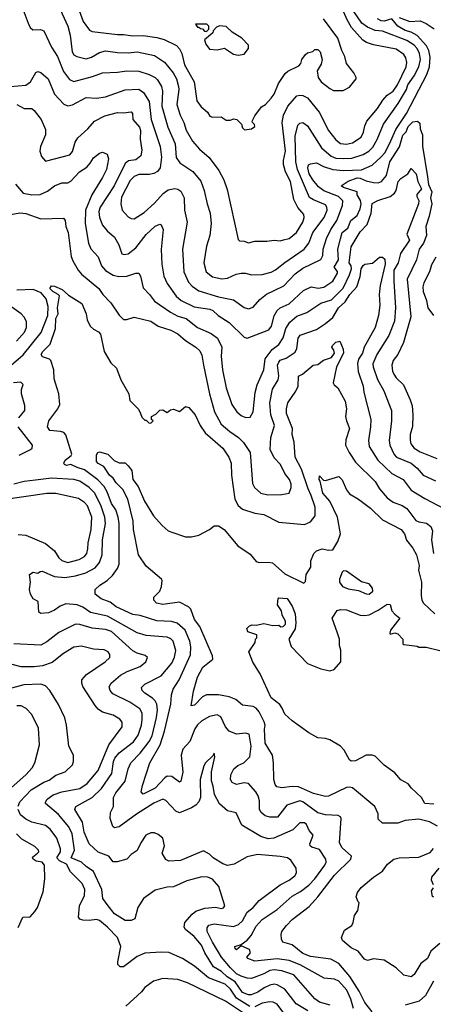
# Model space of a CAD drawing. Extents: x 1793424 to 1900092, y 321114 to 470632.
# Tile 233 of 256: x 1846395 to 1849141, y 435322 to 441859. Entities that reach past the tile are written whole.
import ezdxf

# ---------------------------------------------------------------- set-up
doc = ezdxf.new("R2010")
doc.units = 0

msp = doc.modelspace()

# ---------------------------------------------------------------- linework, layer by layer
at = {"layer": '0CON05XD'}
for points in [[(1846615.7, 442035), (1846714.5, 441814.5), (1846730, 441755), (1846742.5, 441645), (1846755, 441626), (1846775, 441614.2), (1846835, 441599.4), (1846870.7, 441609.3), (1846925, 441640.8), (1846965, 441650.8), (1847045, 441640), (1847115, 441639.4), (1847175, 441645.6), (1847289.8, 441619.8), (1847356.3, 441576.3), (1847414.4, 441505), (1847435.5, 441465), (1847450, 441415), (1847452.2, 441395), (1847437.5, 441295), (1847460, 441225), (1847485.4, 441175.4), (1847500.5, 441125), (1847542, 441052), (1847589.1, 440999.1), (1847653, 440943), (1847716.6, 440856.6), (1847749.2, 440795), (1847771.7, 440731.7), (1847845, 440400), (1847855, 440390), (1847885, 440387.5), (1847915, 440376.7), (1847955, 440388.8), (1848035, 440388.8), (1848085, 440396), (1848125, 440391.2), (1848146.7, 440396.7), (1848185, 440406), (1848232, 440445), (1848275.7, 440515), (1848284.2, 440545), (1848282, 440565), (1848242.4, 440612.4), (1848214.3, 440665), (1848192.2, 440785), (1848158.8, 440848.8), (1848146.4, 440896.4), (1848146.4, 440923.6), (1848160.5, 440985), (1848137.3, 441175), (1848146.7, 441225), (1848175, 441284.2), (1848235, 441352), (1848255, 441357.5), (1848274.3, 441354.3), (1848305, 441339.2), (1848382.9, 441245), (1848445, 441124), (1848495, 441060), (1848525, 441037.5), (1848565, 441033.1), (1848605, 441040.6), (1848661.4, 441078.6), (1848677.8, 441112.2), (1848685.5, 441154.5), (1848700, 441185), (1848771.4, 441268.6), (1848805.6, 441325), (1848835, 441356.9), (1848875.6, 441385), (1848903.3, 441426.7), (1848961.5, 441545), (1848966.5, 441575), (1848959.4, 441605), (1848945, 441627.5), (1848895, 441661.9), (1848745, 441690.6), (1848697.4, 441707.4), (1848673, 441723), (1848597.3, 441807.3), (1848568.3, 441858.3), (1848518.5, 441975)], [(1846780.5, 441945), (1846816.4, 441846.4), (1846858.9, 441788.9), (1846875, 441779.2), (1847045, 441760.4), (1847085, 441761.2), (1847145, 441750.9), (1847213.8, 441753.8), (1847305, 441740), (1847355, 441726.5), (1847435, 441687.5), (1847455, 441666.2), (1847470.8, 441635), (1847489.8, 441559.8), (1847552.2, 441445), (1847570.9, 441320.9), (1847600.3, 441280.3), (1847642.5, 441245), (1847658.3, 441218.3), (1847675, 441212.5), (1847733, 441213), (1847765, 441192.5), (1847795, 441192.5), (1847815, 441200), (1847837, 441197), (1847867.5, 441165), (1847875, 441140), (1847886.4, 441126.4), (1847935, 441134), (1847955, 441150), (1847953.8, 441163.8), (1847940, 441175), (1847937.5, 441185), (1847955, 441220), (1848000.7, 441279.3), (1848027.5, 441295), (1848065, 441337.5), (1848083.8, 441365), (1848114.3, 441435.7), (1848157.9, 441502.1), (1848175, 441516.2), (1848248.8, 441551.2), (1848261.7, 441568.3), (1848267.5, 441595), (1848293.6, 441626.4), (1848305, 441637.5), (1848341.7, 441648.3), (1848355, 441660), (1848375, 441660), (1848390, 441645), (1848402.5, 441595), (1848397, 441563), (1848370.7, 441519.3), (1848376.7, 441475), (1848396.1, 441446.1), (1848455, 441402.5), (1848478.3, 441388.3), (1848541.7, 441388.3), (1848585, 441410), (1848630, 441465), (1848630, 441475), (1848612.5, 441505), (1848565, 441567.5), (1848553.8, 441615), (1848533.3, 441655), (1848506.7, 441735), (1848412.5, 441865)], [(1846416.7, 441925), (1846450, 441835), (1846465, 441806.7), (1846482.3, 441792.3), (1846533.9, 441793.9), (1846554.1, 441784.1), (1846605.5, 441675.5), (1846645, 441613.8), (1846685.6, 441515), (1846725, 441461.2), (1846755, 441448), (1846878.9, 441481.1), (1846945, 441505.7), (1847045, 441509.4), (1847105, 441520), (1847185, 441516), (1847255, 441495.8), (1847294.4, 441474.4), (1847309.8, 441459.8), (1847335.8, 441414.2), (1847341.9, 441385), (1847339.5, 441285), (1847379.1, 441145), (1847427.8, 441035), (1847433.5, 440943.5), (1847458.3, 440908.3), (1847545, 440850), (1847597.4, 440787.4), (1847620, 440725), (1847639.4, 440635), (1847660, 440575), (1847665.8, 440505.8), (1847657.5, 440425), (1847634.2, 440355), (1847617.5, 440245), (1847633.6, 440183.6), (1847675, 440150.8), (1847737.3, 440137.3), (1847775, 440142.5), (1847831.3, 440168.7), (1847865, 440175.8), (1847895, 440176), (1847935, 440165.8), (1848005, 440167.5), (1848065, 440182.9), (1848092.8, 440197.2), (1848155, 440247.1), (1848284.7, 440335.3), (1848314.5, 440375), (1848342.2, 440445), (1848416.2, 440545), (1848435.5, 440595), (1848434.5, 440614.5), (1848425, 440628.6), (1848345, 440661.9), (1848318.8, 440678.8), (1848238.8, 440865), (1848228.7, 440915), (1848224.6, 441085), (1848241.3, 441158.7), (1848255, 441172), (1848275, 441176), (1848305, 441154), (1848398.1, 441008.1), (1848462.1, 440952.1), (1848495, 440940), (1848545, 440938), (1848599.8, 440940.2), (1848675, 440964.5), (1848712.9, 440985), (1848738.8, 441011.2), (1848767.6, 441062.4), (1848809.5, 441165), (1848908.7, 441301.3), (1848962.5, 441395), (1848972.8, 441427.2), (1849014.8, 441485.2), (1849046.2, 441545), (1849056.8, 441595), (1849050.4, 441635), (1849035, 441666.5), (1849015, 441688.5), (1848965, 441720.4), (1848805, 441781.5), (1848755, 441786.2), (1848705, 441808), (1848666.2, 441835), (1848613, 441913)], [(1846334.4, 441414.4), (1846435, 441424.3), (1846465.8, 441445), (1846502.3, 441507.7), (1846515, 441513.8), (1846535, 441507.5), (1846583.8, 441465), (1846625.7, 441365), (1846687.6, 441297.6), (1846715, 441286), (1846745, 441293.8), (1846835, 441342.5), (1846905, 441338), (1846965, 441346.9), (1847095, 441393.3), (1847185, 441397.9), (1847217.1, 441375), (1847254.5, 441314.5), (1847267.1, 441195), (1847326.4, 441016.4), (1847335.5, 440945), (1847326.5, 440875), (1847309.4, 440850.6), (1847285, 440836.9), (1847255, 440830.6), (1847185, 440830), (1847155, 440817.1), (1847129.1, 440790.9), (1847070.5, 440679.5), (1847065.7, 440635), (1847076, 440595), (1847115, 440550), (1847135, 440539.2), (1847155, 440537.5), (1847221.1, 440578.9), (1847289.1, 440640.9), (1847347.5, 440705), (1847380.3, 440729.7), (1847425, 440737.5), (1847445, 440734), (1847465, 440720), (1847487.1, 440675), (1847488.6, 440595), (1847505.8, 440515), (1847475.8, 440335), (1847485.7, 440185), (1847515.8, 440115), (1847539.8, 440089.8), (1847585, 440059.4), (1847715, 440018.9), (1847815, 439998.1), (1847885, 439948), (1847915, 439940), (1847945, 439951.2), (1847988.6, 440001.4), (1848032.8, 440037.2), (1848085, 440060), (1848147.9, 440092.1), (1848225, 440171.4), (1848275, 440208.6), (1848395, 440266.7), (1848406.8, 440293.2), (1848410.6, 440335), (1848431.1, 440405), (1848460, 440465), (1848500, 440525), (1848538.5, 440625), (1848540, 440655), (1848511.9, 440685), (1848413.5, 440723.5), (1848378.3, 440748.3), (1848340.4, 440795), (1848316.9, 440835), (1848308.2, 440875), (1848312, 440895), (1848325, 440902.5), (1848365, 440908.5), (1848412.9, 440882.9), (1848475, 440864.7), (1848545, 440858), (1848665, 440862.5), (1848735, 440891.9), (1848795, 440947.1), (1848818.9, 440975), (1848851.1, 441035), (1848891.5, 441128.5), (1848963.6, 441235), (1849099.1, 441495), (1849116.1, 441545), (1849120.5, 441610.5), (1849111.2, 441655), (1849095.8, 441685.8), (1849033.6, 441753.6), (1848995, 441775.5), (1848955, 441786.4), (1848905, 441814.5), (1848865, 441863.3), (1848815, 441849.4), (1848795, 441851.1), (1848770, 441865)], [(1847635, 441780), (1847650, 441795), (1847650, 441815), (1847638.3, 441828.3), (1847561.7, 441828.3), (1847575, 441810), (1847585, 441810), (1847595, 441800), (1847608.3, 441798.3), (1847621.7, 441781.7), (1847635, 441780)], [(1847845, 441622.5), (1847885, 441630), (1847913.3, 441666.7), (1847915, 441690), (1847870, 441735), (1847806.4, 441776.4), (1847765, 441812.5), (1847722.5, 441817.5), (1847701.7, 441808.3), (1847680, 441785), (1847678.3, 441771.7), (1847622.5, 441725), (1847630, 441695), (1847655, 441662.5), (1847705, 441657.5), (1847755, 441670), (1847815, 441630), (1847845, 441622.5)], [(1848915, 441872.9), (1848985, 441847.1), (1849055, 441850.4), (1849094.1, 441834.1), (1849147.3, 441797.3)], [(1846375, 441295.8), (1846425, 441268.8), (1846475, 441268.8), (1846491.2, 441255), (1846536.6, 441196.6), (1846565, 441130), (1846567.1, 441095), (1846533.6, 441016.4), (1846528.6, 440985), (1846540.3, 440950.3), (1846565, 440920), (1846728, 440962), (1846745.4, 440984.6), (1846762.2, 441045), (1846780, 441075), (1846846.9, 441133.1), (1846891.2, 441185), (1846960.7, 441219.3), (1847045, 441242), (1847085, 441240), (1847135, 441246.7), (1847143.3, 441235), (1847145.8, 441195), (1847191.2, 441145), (1847196.4, 441123.6), (1847194.3, 441065), (1847206.8, 440993.2), (1847199.2, 440955), (1847165, 440927.1), (1847117.5, 440922.5), (1847095.4, 440904.6), (1847022.2, 440755), (1846928.5, 440615), (1846920.9, 440585), (1846925.6, 440545.6), (1846944.6, 440494.6), (1846975, 440456.2), (1847025, 440413.8), (1847052.9, 440365), (1847073.8, 440305), (1847090.5, 440300.5), (1847115.5, 440304.5), (1847166, 440345), (1847235, 440432), (1847295, 440487.5), (1847325, 440501.2), (1847335, 440496.7), (1847348.1, 440465), (1847333, 440333), (1847338.6, 440235), (1847352.5, 440155), (1847373, 440107), (1847433, 440023), (1847466, 439995), (1847552.8, 439952.8), (1847656.3, 439936.3), (1847677.3, 439927.3), (1847712, 439895), (1847785, 439848), (1847885, 439750), (1847905, 439743.3), (1848049.6, 439800.4), (1848066.2, 439823.8), (1848085, 439892.5), (1848105, 439928.8), (1848124.5, 439945.5), (1848185, 439973.3), (1848279.3, 440060.7), (1848330, 440085), (1848376.6, 440076.6), (1848415, 440081.9), (1848475, 440121.9), (1848505.5, 440175), (1848506.1, 440186.1), (1848483.5, 440215), (1848511.8, 440265), (1848507.1, 440335), (1848524.3, 440404.3), (1848535, 440445.6), (1848572.7, 440475), (1848594, 440526), (1848635, 440558.8), (1848656.4, 440603.6), (1848662.1, 440635), (1848658, 440658), (1848636.5, 440695), (1848635.5, 440715.5), (1848545, 440743.8), (1848530, 440755), (1848575, 440787.5), (1848635, 440808.7), (1848655, 440807.1), (1848695, 440787.8), (1848745, 440776.7), (1848775, 440774.7), (1848796.2, 440783.8), (1848830.4, 440825), (1848851.8, 440915), (1848916.6, 441015), (1848938.4, 441091.6), (1848961.8, 441115), (1848975, 441148.5), (1849005, 441179.6), (1849035.7, 441185.7), (1849052.3, 441172.3), (1849054, 441135), (1849069.4, 441095), (1849069.4, 441019.4), (1849103.6, 440815), (1849109.2, 440765), (1849130.4, 440715), (1849122.2, 440675), (1849131.8, 440635), (1849114.6, 440555), (1849091.6, 440485), (1849096.9, 440425), (1849075.3, 440374.7), (1849048.1, 440335), (1849030, 440265), (1848968.2, 440135), (1848992.7, 439885), (1848944.4, 439715.6), (1848905.7, 439635), (1848874.5, 439595.5), (1848865.8, 439565), (1848870, 439525), (1848878.6, 439505), (1848895, 439480), (1848944, 439435), (1848988.6, 439335), (1849000, 439295), (1849005.7, 439235), (1849002.7, 439157.3), (1848988.6, 439105), (1848987.3, 439067.3), (1848993, 439043), (1849014, 439015), (1849055, 438990.6), (1849165, 438946.2)], [(1846365.7, 440765.7), (1846416.8, 440706.8), (1846475, 440695.6), (1846531.2, 440698.8), (1846579.7, 440720.3), (1846625, 440756), (1846675, 440776), (1846715, 440776), (1846735, 440787.5), (1846791.7, 440848.3), (1846839.5, 440880.5), (1846863.6, 440906.4), (1846885, 440942.5), (1846925, 440973.3), (1846945, 440980), (1846975.9, 440965.9), (1846984, 440935), (1846970.8, 440865), (1846945, 440811.2), (1846874.7, 440695.3), (1846830.8, 440595), (1846829.6, 440505), (1846850.8, 440375), (1846867, 440337), (1846916, 440285), (1846937.5, 440225), (1846965, 440192.9), (1847015, 440162.9), (1847053.2, 440153.2), (1847105, 440156.9), (1847166.1, 440176.1), (1847185, 440176.2), (1847197, 440157), (1847215, 440077.5), (1847256, 440035), (1847290.6, 439990.6), (1847395, 439916.2), (1847445, 439890.4), (1847499.2, 439875), (1847576.2, 439815), (1847665.5, 439775.5), (1847708.6, 439745), (1847737.1, 439685), (1847733.1, 439625), (1847740.6, 439535), (1847765.6, 439415), (1847803, 439303), (1847835.8, 439255.8), (1847865, 439232), (1847895, 439218), (1847925, 439218.8), (1847945.8, 439255), (1847957.3, 439382.7), (1847971.4, 439435), (1848016.2, 439535), (1848024, 439606), (1848070.8, 439669.2), (1848115, 439702.5), (1848145, 439746), (1848153, 439777), (1848161.9, 439808.1), (1848189.3, 439850.7), (1848235, 439890), (1848301.2, 439915), (1848395, 439975.6), (1848465, 439999.5), (1848543.1, 440076.9), (1848585, 440164.2), (1848598, 440205), (1848595.6, 440225), (1848582.2, 440245), (1848595, 440350), (1848655, 440449.5), (1848701.1, 440498.9), (1848728, 440575), (1848735, 440637.5), (1848771.9, 440658.1), (1848855, 440684.3), (1848883.6, 440706.4), (1848894.4, 440725), (1848907.5, 440785), (1848925, 440803.8), (1848972.5, 440835), (1848995, 440870), (1849027.1, 440835), (1849037.8, 440785), (1849062.9, 440735), (1849032.2, 440697.8), (1849030.9, 440685), (1849045, 440658.8), (1849043.8, 440636.2), (1848966, 440435), (1848984.2, 440395), (1848924.2, 440305.8), (1848908.1, 440245), (1848880, 440195), (1848878.9, 440125), (1848890.5, 439945), (1848882.6, 439857.4), (1848845, 439762), (1848765.6, 439635), (1848739.1, 439575), (1848740.9, 439555), (1848770.9, 439470.9), (1848811.9, 439395), (1848862.9, 439265), (1848864.3, 439195), (1848848.1, 439065), (1848852.5, 439035), (1848866.1, 439006.1), (1848882.2, 438972.2), (1848897.5, 438955), (1848995, 438914.4), (1849035, 438881.4), (1849075, 438835.8), (1849155, 438796.7)], [(1846335, 440566), (1846395.8, 440575.8), (1846435, 440572.9), (1846535, 440536), (1846685, 440540), (1846696.4, 440526.4), (1846700, 440485), (1846717.5, 440445), (1846737.4, 440287.4), (1846747.4, 440257.4), (1846782.5, 440195), (1846805, 440170), (1846920, 440075), (1846946.2, 440035), (1846998.8, 439978.8), (1847055, 439896.7), (1847085, 439867.5), (1847105, 439867.5), (1847155, 439883.8), (1847265, 439858), (1847313.2, 439823.2), (1847397.9, 439797.9), (1847445, 439772.9), (1847495, 439728.6), (1847565, 439684), (1847590.3, 439660.3), (1847605, 439632.5), (1847614.4, 439565)], [(1847614.4, 439565), (1847655.6, 439375), (1847688.6, 439255), (1847733.3, 439173.3), (1847789.2, 439125), (1847848, 439085), (1847881.3, 439051.3), (1847925.8, 438985), (1847940.3, 438780.3), (1847953.1, 438753.1), (1847995, 438716), (1848043.2, 438703.2), (1848135, 438705.7), (1848183.8, 438716.2), (1848197, 438753), (1848196.9, 438775), (1848185.7, 438805), (1848155, 438846.2), (1848125.8, 438905), (1848085, 438950), (1848057.5, 439005), (1848062.5, 439085), (1848086.5, 439165), (1848062.5, 439235), (1848055.5, 439314.5), (1848072.9, 439405), (1848111.7, 439468.3), (1848114.4, 439495), (1848105.6, 439564.4), (1848115, 439586), (1848125, 439597.5), (1848165, 439610.8), (1848225, 439652), (1848234.4, 439675), (1848243.3, 439745), (1848256.3, 439763.7), (1848365, 439802.9), (1848425, 439840.6), (1848475, 439882.5), (1848511.9, 439945), (1848555, 439985.7), (1848586.7, 440035), (1848632.7, 440085), (1848655.5, 440154.5), (1848663.2, 440205), (1848675, 440226.9), (1848687.5, 440235), (1848738.3, 440241.7), (1848785, 440282.9), (1848805, 440282), (1848818.8, 440268.8), (1848821.9, 440235), (1848787.5, 440095), (1848782.2, 440035), (1848785.8, 439964.2), (1848776.9, 439895), (1848755.6, 439815), (1848682.2, 439685), (1848670, 439645), (1848644.6, 439605.4), (1848637, 439577), (1848642.4, 439522.4), (1848675.8, 439425), (1848679.2, 439385), (1848725.6, 439205), (1848724.5, 439155), (1848710.8, 439065), (1848715.7, 439025), (1848772.9, 438935), (1848865, 438845.8), (1848942, 438805), (1848995, 438734.3), (1849085, 438679.2), (1849215, 438612)], [(1849157.4, 440282.6), (1849129.8, 440230.2), (1849116.3, 440183.7), (1849077.5, 440112.5), (1849071.9, 440085), (1849074.3, 440055), (1849097.1, 439995), (1849105.9, 439945.9), (1849142.5, 439895)], [(1846290.6, 439525), (1846417.4, 439632.6), (1846538, 439782), (1846580.4, 439895), (1846582.8, 439955), (1846570, 440005), (1846536.7, 440045), (1846485, 440067.5), (1846375, 440062.2)], [(1848735, 435272), (1848686.5, 435335), (1848649.3, 435409.3), (1848586.4, 435506.4), (1848515, 435592.9), (1848461.7, 435621.7), (1848325, 435638.6), (1848275, 435660), (1848205, 435716), (1848142.5, 435735), (1848133.6, 435753.6), (1848130, 435785), (1848136.2, 435805), (1848166, 435845), (1848205, 435884), (1848318, 435972), (1848374.5, 436035.5), (1848485, 436179.2), (1848593.6, 436286.4), (1848597.5, 436305), (1848535, 436361.2), (1848519.2, 436395), (1848530, 436555), (1848525.9, 436565.9), (1848510, 436575), (1848425, 436579.4), (1848375, 436593.5), (1848275.4, 436665.4), (1848255, 436672.2), (1848168.8, 436645), (1848105.7, 436564.3), (1848055, 436563.8), (1848025, 436574), (1847998, 436595), (1847988, 436615), (1847987.7, 436672.3), (1847979.2, 436705), (1847963.2, 436733.2), (1847915, 436788.8), (1847885, 436791.2), (1847835, 436781.2), (1847805, 436793.8), (1847794.2, 436815), (1847796.4, 436846.4), (1847816.2, 436885), (1847843.4, 436906.6), (1847883.3, 436925), (1847924, 436965), (1847930.9, 437035), (1847918.8, 437115), (1847895, 437122.5), (1847835, 437115.8), (1847785, 437134.3), (1847761.4, 437165), (1847730.5, 437230.5), (1847705, 437243.8), (1847655, 437232.5), (1847605, 437202.9), (1847575, 437176.9), (1847558.3, 437151.7), (1847525, 437066.2), (1847477.5, 437015), (1847466.4, 436975), (1847477.6, 436862.4), (1847465, 436802.5), (1847455, 436796.7), (1847405.4, 436835.4), (1847375, 436835.6), (1847357.5, 436825), (1847293.8, 436756.2), (1847215, 436716.7), (1847202.3, 436732.3), (1847209.2, 436775), (1847258.1, 436925), (1847326.4, 437043.6), (1847356.1, 437135), (1847398.8, 437315), (1847403, 437377), (1847412.9, 437415), (1847454.6, 437475.4), (1847528.9, 437641.1), (1847531.1, 437695), (1847525, 437732.5), (1847493.3, 437805), (1847441.4, 437851.4), (1847403.6, 437863.6), (1847305, 437868.5), (1847195, 437902.2), (1847145, 437908.9), (1847035, 437961.1), (1846995, 437992), (1846936.1, 438013.9), (1846896.7, 438045), (1846896.7, 438075), (1846926.2, 438105), (1846975, 438135.8), (1847010.7, 438169.3), (1847044.4, 438215.6), (1847055.8, 438245), (1847055.5, 438514.5), (1847049.1, 438555), (1847032.2, 438605), (1847005, 438646), (1846976.5, 438725), (1846955, 438759.4), (1846913.6, 438803.6), (1846825, 438871.2), (1846775.3, 438885.3), (1846735, 438906.7), (1846705, 438900), (1846692.5, 438905), (1846687.5, 438915), (1846696.7, 438935), (1846735.7, 438964.3), (1846740, 438975), (1846701.7, 439101.7), (1846687.6, 439117.6), (1846665, 439125.7), (1846595, 439131.2), (1846580, 439155), (1846587.5, 439195), (1846647.5, 439275), (1846660.8, 439305), (1846655.6, 439375), (1846632.5, 439445), (1846623.5, 439475), (1846620.8, 439535), (1846601.2, 439595), (1846592.5, 439605), (1846545, 439620), (1846536.2, 439635), (1846548, 439655), (1846596, 439705), (1846631.4, 439808.6), (1846635.4, 439875), (1846651.1, 439905), (1846644.6, 439945), (1846658.6, 440025), (1846651.2, 440035), (1846615, 440053.5), (1846595.6, 440075), (1846605, 440091.1), (1846625, 440090.6), (1846676.6, 440066.6), (1846719.5, 440029.5), (1846806.7, 439975), (1846835.8, 439905), (1846842, 439865), (1846862, 439825), (1846884.5, 439804.5), (1846917.4, 439787.4), (1846930.3, 439770.3), (1846956.2, 439655), (1846999.7, 439579.7), (1847038, 439545), (1847067.3, 439467.3), (1847120, 439375), (1847125, 439330), (1847183, 439273), (1847197.5, 439245), (1847205, 439220), (1847225, 439200), (1847235, 439200), (1847251.7, 439181.7), (1847265, 439180), (1847280, 439195), (1847270, 439205), (1847270, 439225), (1847299.3, 439240.7), (1847325, 439266.7), (1847345, 439267.5), (1847375, 439250), (1847395, 439267.5), (1847415, 439272.5), (1847455, 439256.7), (1847495, 439290), (1847517.5, 439285), (1847560.8, 439235), (1847594, 439165), (1847626, 439115), (1847742.5, 439015), (1847784.2, 438955), (1847799.2, 438915), (1847800.6, 438835), (1847823.1, 438675), (1847844.5, 438634.5), (1847875, 438608.6), (1847955, 438582.9), (1848015, 438574.3), (1848115, 438522.9), (1848285, 438506.7), (1848325.6, 438524.4), (1848357.5, 438565), (1848356.9, 438623.1), (1848330.7, 438700.7), (1848309.2, 438745), (1848265.4, 438875), (1848224.5, 438955), (1848217, 439053), (1848203.3, 439105), (1848205.4, 439145), (1848165.5, 439245), (1848165.5, 439274.5), (1848175.8, 439315), (1848228.1, 439391.9), (1848243.1, 439425), (1848245, 439492.5), (1848273.6, 439506.4), (1848343.9, 439566.1), (1848375, 439570), (1848412.8, 439597.2), (1848465, 439615.8), (1848484.2, 439645), (1848481.2, 439665), (1848467.5, 439685), (1848472.5, 439695), (1848495, 439716.7), (1848520, 439725), (1848542.3, 439672.3), (1848545.7, 439645), (1848498, 439555), (1848477, 439447), (1848483.6, 439433.6), (1848507.5, 439415), (1848556, 439325), (1848564.2, 439275), (1848559.2, 439225), (1848563.8, 439195)], [(1846374.4, 439725), (1846425.7, 439785), (1846440, 439815), (1846440, 439855), (1846425, 439883.3), (1846403.8, 439905), (1846312.1, 439972.1)], [(1846390, 439215), (1846428.8, 439265), (1846428.3, 439298.3), (1846406.7, 439375), (1846407, 439403), (1846417, 439437), (1846403, 439453), (1846353, 439447)], [(1848563.8, 439195), (1848583.8, 439145), (1848559.7, 439070.3), (1848558.6, 439035), (1848583.1, 438985), (1848625, 438922), (1848755, 438792), (1848785, 438743.8), (1848835, 438684), (1848875, 438656), (1848935, 438634.3), (1848964.5, 438614.5), (1849025, 438534), (1849045, 438524.2), (1849095, 438517.1), (1849125.7, 438495), (1849135.6, 438465), (1849130, 438405), (1849142.2, 438315)], [(1846391.7, 438968.3), (1846466.7, 439005), (1846476.7, 439015), (1846478.8, 439035), (1846384, 439155)], [(1849168.8, 436505), (1849115, 436534.3), (1849045, 436550), (1848955, 436542.5), (1848905, 436523.8), (1848805, 436523.8), (1848775, 436550), (1848776.1, 436586.1), (1848753.8, 436635), (1848605, 436758), (1848585, 436764), (1848565, 436760.8), (1848445.5, 436704.5), (1848425, 436701.1), (1848345, 436721.8), (1848245, 436765.3), (1848205, 436768.9), (1848135, 436758.2), (1848101.2, 436765), (1848090.3, 436780.3), (1848081.4, 436815), (1848080, 436925), (1848072.5, 436975), (1848024.4, 437055), (1848021.1, 437148.9), (1848023.8, 437175), (1848017.3, 437197.3), (1847985, 437264), (1847965, 437287.5), (1847945, 437298.6), (1847875, 437308.8), (1847830, 437345), (1847785, 437362.5), (1847715, 437377.1), (1847635, 437375.7), (1847607.6, 437362.4), (1847555, 437308.8), (1847532.5, 437302.5), (1847548.3, 437401.7), (1847575.4, 437494.6), (1847610.7, 437559.3), (1847676.6, 437613.4), (1847675.8, 437635), (1847590, 437830), (1847555.7, 437875.7), (1847531.2, 437945), (1847515, 437960), (1847455, 437990.8), (1847345.7, 437975.7), (1847303.3, 437985), (1847286, 438005), (1847286.2, 438025), (1847325.6, 438064.4), (1847335.6, 438095), (1847340, 438135), (1847336, 438145), (1847235, 438231.2), (1847183.1, 438305), (1847150.9, 438475), (1847148.7, 438528.7), (1847113.5, 438675), (1847080.5, 438740.5), (1847035.6, 438785), (1847015.9, 438815.9), (1846990.9, 438835), (1846953.3, 438893.3), (1846915, 438913.1), (1846904.3, 438925), (1846905, 438970), (1846912.5, 438985), (1846925, 438990), (1846980, 438975), (1847023, 438933), (1847055, 438917.5), (1847095, 438917.5), (1847115, 438897.5), (1847140, 438865), (1847146.7, 438805), (1847180.3, 438760.3), (1847223.2, 438663.2), (1847283.8, 438565), (1847340.3, 438500.3), (1847380, 438465), (1847405, 438456), (1847495, 438425.7), (1847534.5, 438424.5), (1847585, 438435.6), (1847655, 438474), (1847685, 438498.6), (1847715, 438499.2), (1847753.2, 438473.2), (1847843.8, 438365), (1847925, 438311.2), (1847965, 438262), (1847984.3, 438254.3), (1848045, 438257.5), (1848072.5, 438252.5), (1848155, 438180.8), (1848281.7, 438118.3), (1848291.7, 438128.3), (1848297.5, 438175), (1848327.5, 438225), (1848327.5, 438265), (1848347.5, 438315), (1848365, 438332.5), (1848403.6, 438346.4), (1848445, 438337.5), (1848475, 438340), (1848508, 438395), (1848524.2, 438445), (1848505.5, 438555), (1848453.2, 438663.2), (1848407.5, 438715), (1848390, 438795), (1848383.3, 438806.7), (1848385, 438830), (1848411.7, 438801.7), (1848425, 438798.8), (1848515, 438826.7), (1848535, 438803.3), (1848565, 438737.5), (1848585, 438711.2), (1848645, 438676), (1848725, 438615.8), (1848805, 438537.5), (1848928.6, 438475), (1848948.9, 438445), (1848963.5, 438403.5), (1849005, 438350), (1849028.6, 438305), (1849047.1, 438235), (1849042.2, 438205), (1849063.3, 438125), (1849060.6, 438035), (1849065.8, 438005), (1849076.2, 437985), (1849151.2, 437915)], [(1848610.6, 435295), (1848594.5, 435355), (1848567.8, 435415), (1848515, 435476.5), (1848485, 435488.5), (1848415.7, 435495.7), (1848257.1, 435585), (1848185, 435613.8), (1848105.4, 435624.6), (1847955, 435607.5), (1847908.8, 435625), (1847903.3, 435635), (1847927.1, 435662.9), (1847920, 435685), (1847865, 435710), (1847835, 435682.5), (1847825, 435690), (1847823.3, 435705), (1847865, 435720), (1847905, 435748), (1847931.1, 435778.9), (1847965, 435841.2), (1848004.6, 435885.4), (1848105, 435951.4), (1848205, 436040), (1848259.5, 436070.5), (1848315, 436113.3), (1848355.6, 436155), (1848420.6, 436245), (1848430.6, 436265), (1848428.6, 436285), (1848385, 436350), (1848335.5, 436365.5), (1848324.2, 436375), (1848322.1, 436387.9), (1848342.5, 436445), (1848316.4, 436476.4), (1848300, 436515), (1848285, 436526.7), (1848255, 436526.7), (1848208.7, 436481.3), (1848083.3, 436425), (1848045, 436420.6), (1847995, 436437.1), (1847870.2, 436510.2), (1847832.5, 436592.5), (1847775, 436606.2), (1847722.1, 436652.1), (1847688.6, 436715), (1847680.2, 436770.2), (1847668.1, 436805), (1847669.2, 436865), (1847690, 436965), (1847685, 436990), (1847678.3, 436971.7), (1847627.5, 436925), (1847616.7, 436905), (1847592.5, 436815), (1847595.6, 436695), (1847584.5, 436665.5), (1847564, 436645), (1847534.5, 436625.5), (1847455, 436592.9), (1847432.5, 436605), (1847365, 436675.7), (1847345, 436682.9), (1847285, 436656.4), (1847170, 436585), (1847055, 436501.2), (1847025, 436492.5), (1847012.3, 436502.3), (1846994.5, 436555.5), (1846997.5, 436595), (1847018, 436635), (1847018.6, 436695), (1847033.1, 436725), (1847096, 436804), (1847114.4, 436885), (1847132.9, 436925), (1847195, 436990), (1847253.9, 437066.1), (1847273.5, 437105), (1847303.8, 437225), (1847310, 437275), (1847305.5, 437315), (1847295, 437335.8), (1847275.8, 437355), (1847225, 437387.5), (1847208, 437405), (1847203.8, 437425), (1847225, 437448), (1847335, 437503.1), (1847405, 437585.8), (1847423.1, 437626.9), (1847431.7, 437671.7), (1847413.4, 437733.4), (1847398.9, 437748.9), (1847375, 437759.4), (1847235, 437769.4), (1847175, 437787.8), (1846978.5, 437898.5), (1846865, 437923.5), (1846815, 437957.8), (1846776.7, 437975), (1846700.3, 437979.7), (1846664.5, 437965.5), (1846625, 437938.6), (1846585, 437921.4), (1846535, 437916.7), (1846522.5, 437925), (1846517.5, 437995), (1846484.1, 438014.1), (1846466.2, 438045), (1846458.8, 438075), (1846466.2, 438125), (1846460, 438175), (1846485, 438190), (1846515, 438183.3), (1846530, 438195), (1846543.6, 438196.4), (1846625, 438161.1), (1846695, 438154.4), (1846765, 438165.6), (1846834.6, 438185.4), (1846895, 438219.5), (1846924.4, 438255), (1846942.5, 438305), (1846943.6, 438405), (1846964.5, 438515), (1846960.9, 438555), (1846935, 438630), (1846893.5, 438715), (1846855, 438753.6), (1846795, 438794.5), (1846755, 438805.5), (1846605, 438814.6), (1846499.5, 438800.5), (1846425, 438791.9), (1846355, 438774.4)], [(1846385, 438441.4), (1846435, 438437.1), (1846565, 438380.8), (1846625, 438332), (1846655.5, 438285.5), (1846675, 438268.6), (1846715, 438255.7), (1846788.8, 438275), (1846825, 438295.7), (1846840, 438315), (1846848.2, 438345), (1846848.9, 438385), (1846870, 438475), (1846873.1, 438555), (1846845, 438631.2), (1846825, 438654.2), (1846785, 438680), (1846635, 438713.1), (1846575, 438713.3), (1846285, 438670.5)], [(1848715, 438044), (1848740, 438065), (1848736.7, 438085), (1848715, 438113.3), (1848665, 438126.7), (1848565, 438197.5), (1848545, 438200), (1848535, 438190), (1848517.5, 438145), (1848517.5, 438125), (1848537.5, 438095), (1848575, 438080), (1848645, 438070), (1848695, 438046.7), (1848715, 438044)], [(1848205, 437204.2), (1848155, 437247.5), (1848138.3, 437288.3), (1848121.7, 437311.7), (1848065, 437356.2), (1847992.5, 437515), (1847943, 437593), (1847917, 437663), (1847957.5, 437725), (1847960, 437745), (1847970, 437755), (1847970, 437775), (1847910, 437795), (1847903, 437817), (1847920, 437835), (1847938.3, 437841.7), (1847965, 437840), (1848015, 437850), (1848075, 437837.5), (1848115, 437840), (1848128.3, 437828.3), (1848145, 437830), (1848160, 437845), (1848160, 437865), (1848137.5, 437905), (1848133.3, 437935), (1848107.5, 437975), (1848110, 438015), (1848115, 438020), (1848170, 438015), (1848203.8, 437965), (1848223.3, 437915), (1848227.5, 437855), (1848223.3, 437815), (1848182.5, 437745), (1848196.4, 437696.4), (1848306.7, 437585), (1848395, 437548.8), (1848455, 437536.7), (1848482.5, 437545), (1848526.7, 437595), (1848527, 437673), (1848517.5, 437705), (1848518.8, 437745), (1848505.8, 437785.8), (1848470, 437885), (1848503.8, 437936.2), (1848525, 437943.5), (1848565, 437940.5), (1848655, 437904.4), (1848687, 437903), (1848715, 437908.6), (1848775, 437938.1), (1848835, 437978.8), (1848855, 437976.7), (1848866.2, 437935), (1848885, 437911.2), (1848920, 437885), (1848857.5, 437805), (1848852.5, 437785), (1848855, 437780), (1848885, 437787.5), (1848905, 437782.5), (1848940, 437745), (1848940, 437715), (1848945, 437710), (1849035, 437700), (1849045, 437692.5), (1849093, 437693), (1849185, 437671.2)], [(1847675, 435734.3), (1847639.5, 435805), (1847639.4, 435830.6), (1847651.7, 435848.3), (1847685, 435855.6), (1847815, 435838.5), (1847848.6, 435851.4), (1847875, 435875.8), (1847906, 435934), (1847945.8, 435965), (1847985, 436011.4), (1848124.5, 436115.5), (1848183.2, 436146.8), (1848221.2, 436175), (1848233.8, 436195), (1848230, 436225), (1848195, 436278.8), (1848174.1, 436294.1), (1848125, 436304), (1847974.3, 436315.7), (1847905, 436301.2), (1847817.9, 436252.1), (1847775, 436243.1), (1847743.8, 436255), (1847680, 436295), (1847655, 436319.2), (1847615, 436340), (1847462.7, 436277.3), (1847385, 436273.3), (1847365, 436283.3), (1847340, 436325), (1847356.2, 436375), (1847346.2, 436425), (1847315, 436450), (1847289.3, 436459.3), (1847265, 436460), (1847233.3, 436445), (1847198.8, 436395), (1847175, 436342.5), (1847135, 436316.7), (1847105, 436286.2), (1847043, 436267), (1847015, 436267.5), (1846985.8, 436305.8), (1846915, 436332.5), (1846856.4, 436386.4), (1846823.8, 436465), (1846811.1, 436531.1), (1846760, 436615), (1846766.7, 436635), (1846876.1, 436693.9), (1846937.8, 436755), (1847006.5, 436855), (1847016.7, 436933.3), (1847025.7, 436955), (1847055, 436990.6), (1847149.4, 437065), (1847181.9, 437108.1), (1847204.5, 437175), (1847208.3, 437211.7), (1847208.1, 437255), (1847192.6, 437282.6), (1847125, 437327.8), (1847013.7, 437383.7), (1846995.8, 437405), (1846989.5, 437430.5), (1847002, 437455), (1847065, 437507.1), (1847108.3, 437531.7), (1847194, 437565), (1847231.2, 437595), (1847243.3, 437625), (1847227.3, 437637.3), (1847175, 437652.2), (1847145, 437668.6), (1847005, 437797.3), (1846965, 437810.5), (1846875, 437820), (1846795, 437844.4), (1846765, 437845.7), (1846655, 437790), (1846575, 437728.8), (1846535, 437706.7), (1846355, 437715.6)], [(1848307.9, 435277.9), (1848231.4, 435325), (1848155, 435421.4), (1848105, 435450.5), (1848085, 435455.5), (1848055, 435448.5), (1848017.7, 435432.3), (1847975, 435402.5), (1847932.5, 435385), (1847913.9, 435383.9), (1847875, 435401.2), (1847825, 435471.8), (1847773.1, 435505), (1847735, 435539.6), (1847680.9, 435570.9), (1847624.6, 435664.6), (1847602.5, 435715), (1847553, 435773), (1847495, 435818.8), (1847486, 435835), (1847492, 435865), (1847539.3, 435920.7), (1847565, 435941.4), (1847625, 435961.1), (1847695, 435966), (1847735, 435957.5), (1847748.3, 435961.7), (1847757.5, 435975), (1847718, 436105), (1847675, 436153.8), (1847645, 436166), (1847605, 436169.2), (1847505, 436142.5), (1847415, 436102.5), (1847375, 436100), (1847295, 436080), (1847216.4, 436023.6), (1847180, 435965), (1847159.5, 435890.5), (1847135, 435878.8), (1847095, 435879.2), (1847025, 435923.1), (1846981.1, 435975), (1846946.7, 436025), (1846940.5, 436085), (1846884.7, 436204.7), (1846835, 436236.9), (1846804.2, 436265.8), (1846736.7, 436295), (1846759.1, 436345), (1846743.6, 436453.6), (1846721.1, 436501.1), (1846651.7, 436581.7), (1846566.2, 436655), (1846566, 436665), (1846576.8, 436683.2), (1846616.4, 436713.6), (1846675, 436732.5), (1846794.6, 436755.4), (1846842.6, 436787.4), (1846916.7, 436875), (1846986, 437044), (1847075.8, 437165), (1847074.1, 437194.1), (1847060, 437215), (1847015, 437241.2), (1846945, 437261.2), (1846915, 437281.2), (1846895.6, 437305.6), (1846815, 437432.5), (1846806.7, 437455), (1846806.7, 437475), (1846838.6, 437511.4), (1846962.5, 437595), (1846992.5, 437625), (1846993.3, 437645), (1846981.7, 437661.7), (1846955, 437676), (1846885, 437678.8), (1846805, 437700), (1846755, 437692.5), (1846685, 437651.9), (1846609.4, 437590.6), (1846545, 437568.5), (1846491.3, 437561.3), (1846405, 437561.9), (1846345, 437577.5)], [(1846383.7, 436636.3), (1846395, 436666.2), (1846470.6, 436745), (1846555, 436797.8), (1846589.8, 436810.2), (1846635, 436842.5), (1846696.7, 436865), (1846745, 436912.5), (1846752.5, 436935), (1846752.5, 436975), (1846721.2, 437035), (1846706.2, 437175), (1846694.1, 437224.1), (1846652.7, 437312.7), (1846593.8, 437405), (1846565, 437436.2), (1846535, 437447.5), (1846422.5, 437442.5), (1846315, 437414.3)], [(1846281.2, 436708.8), (1846435, 436844.3), (1846477.4, 436892.6), (1846495.5, 436924.5), (1846525.8, 437045), (1846520, 437155), (1846475, 437246.7), (1846436.8, 437286.8), (1846405, 437304), (1846375, 437304.3)], [(1849145, 436650), (1849085.9, 436655.9), (1849063.3, 436695), (1848996, 436756), (1848975, 436786.7), (1848925, 436811.2), (1848885, 436858.8), (1848815, 436908.8), (1848755, 436968.8), (1848735, 436976.2), (1848695, 436976.7), (1848625, 436937.5), (1848595, 436936.7), (1848583.9, 436943.9), (1848549.8, 437009.8), (1848525.5, 437035.5), (1848455, 437076.7), (1848425, 437086.7), (1848375, 437090), (1848314.2, 437124.2), (1848205, 437204.2)], [(1847923.1, 435306.9), (1847835, 435361.8), (1847795, 435422.2), (1847758.1, 435455), (1847648.8, 435498.8), (1847555, 435575.6), (1847476.6, 435626.6), (1847385, 435666), (1847335, 435669.2), (1847225, 435662.5), (1847175, 435638.8), (1847085, 435570), (1847061.7, 435571.7), (1847046.7, 435586.7), (1847046.2, 435605), (1847065.8, 435705.8), (1847044, 435765), (1846977.5, 435835), (1846925, 435877.5), (1846905, 435884.2), (1846855, 435878.1), (1846815, 435881.4), (1846795, 435888), (1846785, 435900), (1846791.4, 435975), (1846825.7, 436045), (1846827.5, 436085), (1846808.8, 436125), (1846732.5, 436202.5), (1846705, 436251.4), (1846660, 436275), (1846641.5, 436295), (1846666.7, 436335), (1846665.6, 436355), (1846641.1, 436425), (1846596.9, 436485), (1846565, 436508.1), (1846475, 436531.4), (1846435, 436550), (1846400.1, 436580.1), (1846385.5, 436615)], [(1846385, 435832.5), (1846415, 435900), (1846465, 435902.5), (1846495, 435937.5), (1846513.3, 435965), (1846551.2, 436068.8), (1846562.5, 436155), (1846559.2, 436245), (1846544.5, 436264.5), (1846505, 436273.1), (1846484, 436285), (1846480.3, 436299.7), (1846513.8, 436325), (1846521.2, 436335), (1846518.8, 436345), (1846495, 436370), (1846408.6, 436418.6), (1846373, 436453)], [(1849185, 435725.8), (1849125.7, 435674.3), (1849103.8, 435625), (1849058.1, 435591.9), (1849015, 435520), (1848995, 435503.3), (1848945, 435516.2), (1848895, 435563.8), (1848815, 435615.8), (1848745, 435623.8), (1848705, 435612.5), (1848685, 435622.5), (1848642.5, 435675), (1848595, 435696), (1848537.5, 435745), (1848532.5, 435765), (1848552.5, 435815), (1848600, 435845), (1848610, 435865), (1848618.3, 435911.7), (1848640, 435945), (1848650, 435995), (1848641.7, 436001.7), (1848630, 436035), (1848637.5, 436065), (1848661.7, 436098.3), (1848745, 436166.2), (1848803.8, 436205), (1848837.9, 436252.1), (1848880, 436285), (1848915, 436294.2), (1849045, 436299.4), (1849120.7, 436329.3), (1849143.6, 436356.4)], [(1849142.5, 436115), (1849128.8, 436145), (1849132, 436165), (1849180, 436225)], [(1849145, 436032.5), (1849137, 436037), (1849130, 436075), (1849142.5, 436095)], [(1848455.8, 435315.8), (1848385, 435335.7), (1848355, 435358.6), (1848215, 435518.1), (1848135, 435543.3), (1848085, 435550.8), (1848055, 435546.2), (1848015, 435523.8), (1847935, 435494.4), (1847905, 435495.6), (1847865, 435508.2), (1847835, 435524.5), (1847795, 435563.5), (1847735.5, 435635), (1847675, 435734.3)], [(1847893.8, 435253.8), (1847761.9, 435341.9), (1847510, 435465), (1847444.2, 435485.8), (1847345, 435494), (1847284.2, 435475.8), (1847258.3, 435458.3), (1847225.8, 435434.2), (1847204.2, 435405.8), (1847100.3, 435309.7)], [(1849142.9, 435475), (1849089.8, 435380.2), (1849048, 435342), (1848955, 435315.8)], [(1848175, 435228.6), (1848105, 435323.1), (1848077.2, 435337.2), (1848055, 435338.9), (1848005, 435329.1), (1847955, 435305.9)]]:
    msp.add_lwpolyline(points, dxfattribs=at)

doc.saveas('drawing.dxf')
